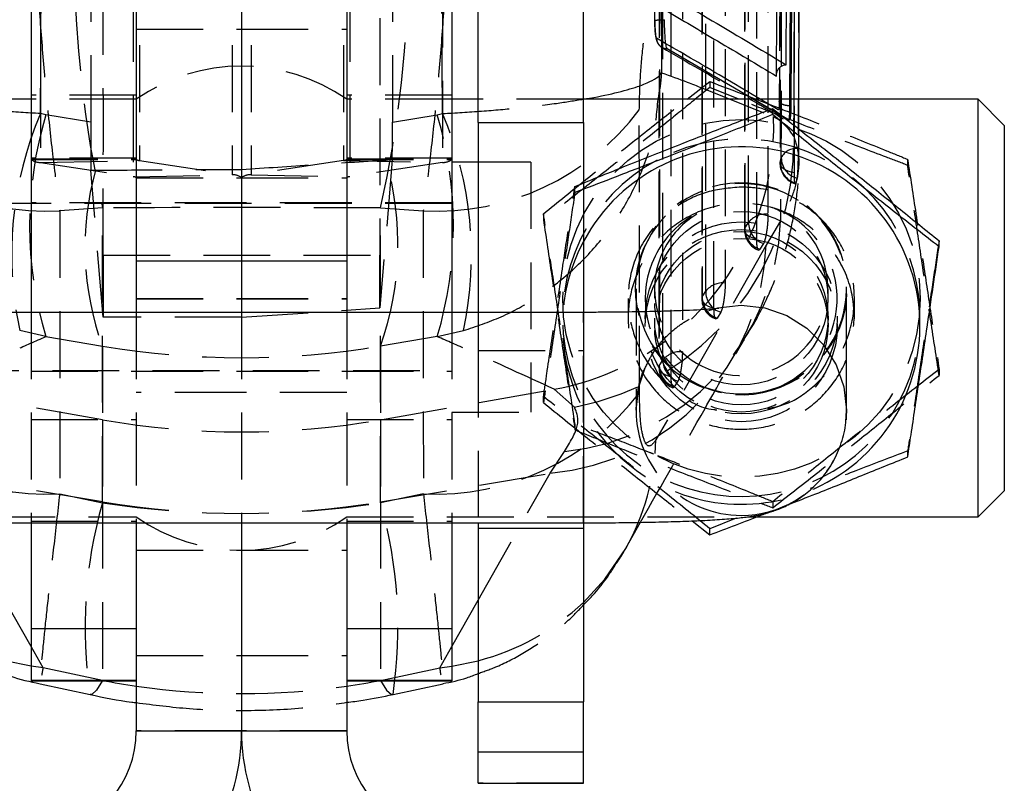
# Model space of a CAD drawing. Extents: x 32 to 386, y 97 to 276.
# Tile 26 of 34: x 259 to 278, y 232 to 246. Entities that reach past the tile are written whole.
import ezdxf

# ---------------------------------------------------------------- set-up
doc = ezdxf.new("R2010")
doc.units = 0
doc.linetypes.add('HIDDEN', pattern=[1.905, 1.27, -0.635])
doc.layers.get('0').update_dxf_attribs({"linetype": 'CONTINUOUS'})

msp = doc.modelspace()

# ---------------------------------------------------------------- linework, layer by layer
at = {"color": 7, "linetype": 'HIDDEN'}
for p, q in [((259.7763, 256.4782), (259.7763, 243.4987)), ((267.4145, 256.4782), (267.4145, 243.4987)), ((261.5351, 256.2066), (261.5351, 243.2271)), ((265.6557, 256.2066), (265.6557, 243.2271)), ((260.7284, 255.0616), (260.7284, 244.2628)), ((266.4624, 255.0616), (266.4624, 244.2628)), ((273.8491, 252.6755), (273.8318, 243.483)), ((273.1568, 251.0693), (273.1573, 242.2137)), ((272.3442, 249.1032), (272.3441, 240.906)), ((261.6557, 247.6293), (261.6557, 243.5372)), ((263.4145, 247.6293), (263.4145, 243.2656)), ((263.7763, 247.6293), (263.7763, 243.2656)), ((265.5351, 247.6293), (265.5351, 243.5372)), ((271.5317, 247.1372), (271.5307, 239.5983)), ((261.5954, 246.0289), (263.5954, 246.0289)), ((263.5954, 246.0289), (265.5954, 246.0289)), ((271.6622, 245.7557), (271.484, 245.8597)), ((271.6862, 245.6598), (271.6862, 245.6598)), ((271.6862, 245.6598), (271.6872, 245.6598)), ((272.3426, 244.9157), (273.7099, 244.3688)), ((261.5954, 244.7793), (259.5954, 244.7793)), ((261.5954, 244.698), (259.5954, 244.698)), ((267.5954, 244.7793), (265.5954, 244.7793)), ((267.5954, 244.698), (265.5954, 244.698)), ((270.0954, 244.698), (268.0954, 244.698)), ((274.0064, 244.3007), (273.2259, 244.7581)), ((273.798, 244.4953), (273.4559, 244.698)), ((273.8171, 244.698), (273.8169, 244.6627)), ((274.019, 244.5737), (274.0197, 244.698)), ((274.0379, 244.698), (274.0373, 244.5737)), ((274.0945, 243.9895), (274.0978, 244.698)), ((274.1873, 243.5012), (274.191, 244.698)), ((271.1586, 239.1226), (271.1574, 244.4992)), ((274.019, 244.5737), (274.0373, 244.5737)), ((259.8753, 244.4045), (259.7739, 244.4265)), ((260.7284, 244.2628), (259.8753, 244.4045)), ((266.4624, 244.2628), (267.3155, 244.4045)), ((267.3155, 244.4045), (267.4169, 244.4265)), ((274.0001, 244.3007), (274.0065, 244.3007)), ((274.0014, 244.3), (274.0086, 244.3)), ((261.5954, 243.5789), (259.5954, 243.5789)), ((259.5954, 243.5695), (261.5954, 243.5695)), ((259.5954, 243.5564), (261.5954, 243.5564)), ((259.7763, 243.4987), (261.6557, 243.5372)), ((261.6557, 243.5372), (263.4145, 243.2656)), ((265.5351, 243.5372), (263.7763, 243.2656)), ((265.5351, 243.5372), (267.4145, 243.4987)), ((267.5954, 243.5789), (265.5954, 243.5789)), ((265.5954, 243.5695), (267.5954, 243.5695)), ((265.5954, 243.5564), (267.5954, 243.5564)), ((266.4621, 243.5499), (266.2267, 240.7352)), ((273.8332, 243.4965), (273.8555, 243.5888)), ((276.2573, 243.5579), (276.2573, 243.4442)), ((259.7763, 243.4987), (261.5351, 243.2271)), ((260.9637, 240.5559), (260.7288, 243.3476)), ((267.4145, 243.4987), (265.6557, 243.2271)), ((269.0954, 243.5043), (268.0954, 243.5043)), ((269.0954, 243.5043), (269.0954, 238.7543)), ((261.5351, 243.2271), (263.4145, 243.2656)), ((261.5954, 243.2079), (263.5954, 243.2079)), ((263.5954, 243.2079), (265.5954, 243.2079)), ((263.7763, 243.2656), (265.6557, 243.2271)), ((274.1535, 243.2007), (274.1293, 243.1061)), ((269.9318, 243.0409), (270.0954, 243.1072)), ((269.9318, 242.9273), (269.9318, 243.0409)), ((270.0954, 242.9898), (269.9318, 242.9273)), ((261.5954, 242.7293), (259.5954, 242.7293)), ((267.5954, 242.7168), (259.5954, 242.7168)), ((260.1405, 242.5764), (260.139, 237.2005)), ((260.9516, 242.6376), (260.1405, 242.5764)), ((260.9516, 237.0286), (260.9516, 242.6376)), ((263.5954, 242.7293), (261.5954, 242.7293)), ((265.5954, 242.7293), (263.5954, 242.7293)), ((267.5954, 242.7293), (265.5954, 242.7293)), ((266.2392, 242.6376), (267.0503, 242.5764)), ((266.2392, 237.0286), (266.2392, 242.6376)), ((267.0503, 242.5764), (267.0518, 237.2005)), ((269.3346, 242.5217), (269.3346, 242.408)), ((273.842, 242.3868), (273.5674, 241.9254)), ((273.1643, 242.2489), (273.2328, 242.3591)), ((273.517, 241.9588), (273.4485, 241.8486)), ((260.9662, 241.735), (260.9637, 240.5559)), ((260.9662, 241.735), (266.2246, 241.735)), ((266.2267, 240.7352), (266.2246, 241.735)), ((261.5954, 241.6293), (263.5954, 241.6293)), ((263.5954, 241.6293), (265.5954, 241.6293)), ((271.0954, 241.099), (271.0954, 238.7879)), ((271.4454, 241.0976), (271.4454, 240.9184)), ((274.7454, 240.9184), (274.7454, 241.0976)), ((275.0954, 240.3979), (275.0954, 241.099)), ((261.5954, 240.9143), (263.5954, 240.9143)), ((261.5954, 240.9041), (263.5954, 240.9041)), ((263.5954, 240.9143), (265.5954, 240.9143)), ((263.5954, 240.9041), (265.5954, 240.9041)), ((270.9454, 240.9127), (270.9454, 240.5458)), ((272.351, 240.9412), (272.4196, 241.0514)), ((275.2454, 240.5458), (275.2454, 240.9127)), ((263.5954, 240.5559), (266.2267, 240.7352)), ((272.4758, 240.6874), (272.6509, 240.7358)), ((259.5954, 240.6492), (259.5954, 236.6492)), ((263.5954, 240.5559), (260.9637, 240.5559)), ((261.5954, 240.6492), (261.5954, 238.6293)), ((263.5954, 240.6492), (263.5954, 236.6492)), ((265.5954, 240.6492), (265.5954, 238.6293)), ((267.5954, 240.6492), (267.5954, 236.6492)), ((268.0954, 240.6492), (268.0954, 239.9241)), ((270.0954, 240.6492), (270.0954, 239.9241)), ((270.0954, 236.6492), (270.0954, 240.6492)), ((271.4454, 240.5401), (271.4454, 240.4036)), ((272.7037, 240.6511), (272.6352, 240.5408)), ((274.7454, 240.4036), (274.7454, 240.5401)), ((259.8753, 240.1878), (259.3786, 240.3023)), ((259.8753, 240.1878), (260.9516, 240.009)), ((267.3155, 240.1878), (266.2392, 240.009)), ((267.3155, 240.1878), (267.8122, 240.3023)), ((260.9516, 240.009), (260.9516, 238.6072)), ((266.2392, 240.009), (266.2392, 238.6072)), ((268.0954, 239.9241), (270.0954, 239.9241)), ((268.0954, 239.9241), (268.0954, 236.6492)), ((270.0954, 239.9241), (270.0954, 236.6492)), ((271.5376, 239.6335), (271.6062, 239.7437)), ((258.0954, 239.5418), (267.5954, 239.5418)), ((259.5954, 239.5293), (261.5954, 239.5293)), ((261.5954, 239.5293), (263.5954, 239.5293)), ((263.5954, 239.5293), (265.5954, 239.5293)), ((265.5954, 239.5293), (267.5954, 239.5293)), ((276.8562, 239.5653), (276.8562, 239.4516)), ((271.8904, 239.3433), (271.8218, 239.2331)), ((260.9516, 238.6072), (257.6521, 239.188)), ((263.5954, 239.1293), (261.5954, 239.1293)), ((265.5954, 239.1293), (263.5954, 239.1293)), ((266.2392, 238.6072), (269.5387, 239.188)), ((269.3356, 238.9343), (269.3356, 239.048)), ((269.9237, 238.8487), (269.5387, 239.188)), ((267.5954, 238.7543), (269.0954, 238.7543)), ((275.0919, 238.6693), (275.0874, 238.6089)), ((259.5954, 238.6127), (261.5954, 238.6127)), ((260.9516, 238.6072), (260.9516, 237.0488)), ((261.5954, 238.6293), (261.5954, 236.6492)), ((265.5954, 238.6293), (265.5954, 236.6492)), ((265.5954, 238.6127), (267.5954, 238.6127)), ((266.2392, 238.6072), (266.2392, 237.0488)), ((269.9335, 238.5291), (269.9335, 238.4154)), ((269.4605, 237.5913), (269.7352, 238.0027)), ((276.259, 237.9028), (276.259, 238.0164)), ((260.9516, 237.0488), (257.7303, 237.5913)), ((266.2392, 237.0488), (269.4605, 237.5913)), ((268.0954, 235.1803), (269.4605, 237.5913)), ((260.139, 237.2005), (260.9516, 237.0286)), ((267.0518, 237.2005), (266.2392, 237.0286)), ((260.9516, 237.0488), (260.9516, 233.6541)), ((266.2392, 237.0488), (266.2392, 233.6541)), ((273.6943, 237.0509), (273.6943, 236.9373)), ((253.0655, 236.7605), (261.5954, 236.7605)), ((259.5954, 236.6793), (261.5954, 236.6793)), ((265.5954, 236.7605), (273.3837, 236.7605)), ((265.5954, 236.6793), (267.5954, 236.6793)), ((272.9988, 236.7383), (272.4992, 236.5357)), ((272.4992, 236.422), (272.4992, 236.5357)), ((261.5954, 236.1293), (263.5954, 236.1293)), ((263.5954, 236.1293), (265.5954, 236.1293)), ((259.8246, 233.8924), (259.5954, 234.2972)), ((267.3662, 233.8924), (267.5954, 234.2972)), ((261.5954, 234.1293), (263.5954, 234.1293)), ((263.5954, 234.1293), (265.5954, 234.1293)), ((259.8246, 233.8924), (259.5954, 233.9234)), ((260.9516, 233.6541), (259.8246, 233.8924)), ((266.2392, 233.6541), (267.3662, 233.8924)), ((267.3662, 233.8924), (267.5954, 233.9234)), ((263.5954, 232.699), (261.5954, 232.699)), ((265.5954, 232.699), (263.5954, 232.699)), ((270.0954, 231.699), (268.0954, 231.699))]:
    msp.add_line(p, q, dxfattribs=at)
at = {"color": 7, "linetype": 'CONTINUOUS'}
for p, q in [((274.191, 244.698), (274.2177, 253.2977)), ((274.0814, 252.8158), (274.0379, 244.698)), ((259.5954, 247.6293), (259.5954, 240.6492)), ((261.5954, 247.6293), (261.5954, 240.6492)), ((263.5954, 247.6293), (263.5954, 241.6293)), ((265.5954, 247.6293), (265.5954, 240.6492)), ((267.5954, 247.6293), (267.5954, 240.6492)), ((268.0954, 244.2558), (268.0954, 247.5574)), ((270.0954, 244.2558), (270.0954, 247.5574)), ((271.6872, 245.6598), (271.6846, 245.6622)), ((273.2259, 244.7581), (271.6872, 245.6598)), ((272.0639, 244.698), (272.4965, 245.0361)), ((272.4965, 245.0361), (272.4965, 244.9224)), ((273.7644, 245.1381), (273.7646, 245.159)), ((272.4965, 244.9224), (272.219, 244.698)), ((273.0503, 244.698), (272.4965, 244.9224)), ((259.5954, 244.698), (259.0954, 244.698)), ((268.0954, 244.698), (267.5954, 244.698)), ((277.5954, 244.698), (270.0954, 244.698)), ((278.0954, 244.198), (277.5954, 244.698)), ((277.5954, 236.7605), (277.5954, 244.698)), ((273.6916, 244.408), (273.6916, 244.5217)), ((268.0954, 244.2558), (270.0954, 244.2558)), ((268.0954, 244.2558), (268.0954, 240.6492)), ((270.0954, 244.2558), (270.0954, 240.6492)), ((278.0954, 244.198), (278.0954, 237.2605)), ((268.0954, 243.5043), (267.5954, 243.5043)), ((259.5954, 242.7168), (259.0954, 242.7168)), ((276.8552, 241.8957), (276.8552, 242.0094)), ((261.5954, 241.6293), (263.5954, 241.6293)), ((263.5954, 241.6293), (265.5954, 241.6293)), ((263.5954, 241.6293), (263.5954, 240.6492)), ((270.0954, 240.6492), (257.0954, 240.6492)), ((275.0954, 238.7879), (275.0954, 240.3979)), ((275.0885, 238.669), (275.0954, 238.7879)), ((275.0954, 238.7879), (275.0919, 238.6693)), ((277.5954, 236.7605), (278.0954, 237.2605)), ((257.0954, 236.6492), (270.0954, 236.6492)), ((259.5954, 236.6492), (259.5954, 234.6395)), ((261.5954, 236.6492), (261.5954, 232.699)), ((263.5954, 236.6492), (263.5954, 232.699)), ((265.5954, 236.6492), (265.5954, 232.699)), ((267.5954, 236.6492), (267.5954, 234.6395)), ((268.0954, 236.6492), (268.0954, 236.5474)), ((270.0954, 236.6492), (270.1477, 236.6493)), ((270.0954, 236.6492), (270.0954, 236.5474)), ((270.9003, 236.1647), (271.1802, 236.6588)), ((272.1607, 236.6862), (272.4992, 236.422)), ((273.3837, 236.7605), (277.5954, 236.7605)), ((268.0954, 236.5474), (270.0954, 236.5474)), ((268.0954, 236.5474), (268.0954, 233.2493)), ((270.0954, 236.5474), (270.0954, 233.2493)), ((259.5954, 234.6395), (261.5954, 234.6395)), ((259.5954, 234.6395), (259.5954, 233.656)), ((265.5954, 234.6395), (267.5954, 234.6395)), ((267.5954, 234.6395), (267.5954, 233.656)), ((259.5954, 233.656), (261.5954, 233.656)), ((259.5954, 233.656), (259.5954, 233.6465)), ((259.5954, 233.6465), (261.5954, 233.6465)), ((259.7651, 233.5871), (260.7155, 233.3862)), ((265.5954, 233.656), (267.5954, 233.656)), ((265.5954, 233.6465), (267.5954, 233.6465)), ((266.4753, 233.3862), (267.4257, 233.5871)), ((267.5954, 233.656), (267.5954, 233.6465)), ((268.0954, 233.2493), (270.0954, 233.2493)), ((268.0954, 232.2922), (268.0954, 233.2493)), ((270.0954, 232.2922), (270.0954, 233.2493)), ((261.5954, 232.699), (263.5954, 232.699)), ((263.5954, 232.699), (265.5954, 232.699)), ((270.0954, 232.2922), (268.0954, 232.2922)), ((268.0954, 231.699), (268.0954, 232.2922)), ((270.0954, 231.699), (270.0954, 232.2922)), ((268.0954, 231.699), (270.0954, 231.699))]:
    msp.add_line(p, q, dxfattribs=at)
at = {"color": 8, "linetype": 'CONTINUOUS'}
for p, q in [((274.0197, 244.698), (274.0641, 252.8158)), ((273.8205, 245.2962), (273.8171, 244.698)), ((270.0954, 240.6492), (270.0954, 236.6492)), ((259.5954, 234.2972), (259.0954, 235.1803)), ((267.5954, 234.2972), (268.0954, 235.1803)), ((259.5954, 233.9234), (259.0954, 234.0295)), ((267.5954, 233.9234), (268.0954, 234.0295))]:
    msp.add_line(p, q, dxfattribs=at)
at = {"color": 7, "linetype": 'HIDDEN', "flags": 128}
for points in [[(274.2005, 252.9512), (274.1988, 252.2396), (274.1916, 249.3733), (274.1769, 243.7647)], [(273.851, 252.6906), (273.8497, 251.9739), (273.8443, 249.1072), (273.8332, 243.4965)], [(273.8555, 243.5888), (273.8572, 244.3055), (273.8638, 247.1722), (273.8761, 252.7765)], [(274.1046, 243.302), (274.1057, 244.0075), (274.1104, 246.8739), (274.119, 252.4952)], [(273.6021, 251.4257), (273.6021, 250.7092), (273.6023, 247.8432), (273.6027, 242.5145)], [(273.2328, 242.3591), (273.2328, 243.0756), (273.2326, 245.9416), (273.2322, 251.2703)], [(273.1637, 251.1045), (273.1637, 250.388), (273.1639, 247.5221), (273.1643, 242.2489)], [(273.3895, 242.0411), (273.3895, 242.7576), (273.3893, 245.6235), (273.389, 250.8967)], [(272.7895, 249.4595), (272.7895, 248.743), (272.7895, 245.877), (272.7895, 241.2067)], [(272.3511, 249.1384), (272.3511, 248.4219), (272.351, 245.5559), (272.351, 240.9412)], [(272.4196, 241.0514), (272.4196, 241.7679), (272.4196, 244.6339), (272.4196, 249.3041)], [(272.5762, 240.7333), (272.5762, 241.4498), (272.5763, 244.3158), (272.5764, 248.9306)], [(271.977, 247.4934), (271.9769, 246.7769), (271.9766, 243.9109), (271.9762, 239.899)], [(271.6062, 239.7437), (271.6063, 240.4602), (271.6066, 243.3262), (271.6071, 247.338)], [(271.5386, 247.1723), (271.5385, 246.4558), (271.5382, 243.5898), (271.5376, 239.6335)], [(271.7628, 239.4256), (271.763, 240.1421), (271.7634, 243.0081), (271.7639, 246.9645)], [(274.1046, 243.302), (274.044, 243.3148), (273.9885, 243.3319), (273.9398, 243.3531), (273.8989, 243.3778), (273.8672, 243.4052), (273.8453, 243.4346), (273.8339, 243.4654), (273.8332, 243.4965)], [(271.4686, 242.2843), (271.432, 242.2326), (271.2209, 241.8344)], [(273.1643, 242.2489), (273.1574, 242.2177), (273.1615, 242.1864), (273.1763, 242.1559), (273.2016, 242.1269), (273.2366, 242.1003), (273.2804, 242.0767), (273.3319, 242.0568), (273.3895, 242.0411)], [(273.5674, 241.9254), (271.719, 238.6598), (271.4729, 238.2252)], [(272.351, 240.9412), (272.3441, 240.91), (272.3482, 240.8787), (272.3631, 240.8482), (272.3883, 240.8192), (272.4234, 240.7925), (272.4672, 240.7689), (272.5186, 240.749), (272.5762, 240.7333)], [(271.0954, 238.7879), (271.1455, 239.2324), (271.2653, 239.5937)], [(271.5376, 239.6335), (271.5308, 239.6023), (271.5348, 239.571), (271.5497, 239.5405), (271.575, 239.5115), (271.61, 239.4848), (271.6538, 239.4612), (271.7052, 239.4413), (271.7628, 239.4256)]]:
    msp.add_lwpolyline(points, dxfattribs=at)
at = {"color": 8, "linetype": 'CONTINUOUS', "flags": 128}
for points in [[(272.6509, 240.7358), (272.6504, 240.7356), (273.0954, 240.7857), (273.5404, 240.7356), (273.9632, 240.5879), (274.3424, 240.3499), (274.6591, 240.0335), (274.8973, 239.6547), (275.0453, 239.2324), (275.0954, 238.7879)], [(270.0954, 235.1369), (270.5014, 235.5769), (270.9001, 236.1639)], [(260.9516, 233.6541), (260.8392, 233.4695), (260.7472, 233.3888), (260.7155, 233.3862)], [(266.2392, 233.6541), (266.3516, 233.4695), (266.4436, 233.3888), (266.4753, 233.3862)]]:
    msp.add_lwpolyline(points, dxfattribs=at)
at = {"color": 7, "linetype": 'HIDDEN'}
for centre, radius in [((273.098, 240.914), 3.3976), ((273.0941, 240.9179), 1.6487), ((273.0955, 240.5444), 1.8252), ((273.0955, 240.3964), 1.8252), ((273.0954, 240.4048), 1.6495), ((273.096, 240.5389), 1.6494)]:
    msp.add_circle(centre, radius, dxfattribs=at)
for centre, radius, start, end in [((282.1487, 247.4107), 21.7278, 167.30985, 192.69015), ((245.0421, 247.4107), 21.7278, 347.30985, 12.69015), ((263.5954, 241.8453), 3.4839, 54.966, 125.034), ((259.898, 247.406), 4.8357, 216.95038, 272.87483), ((267.2929, 247.406), 4.8357, 267.12517, 323.04962), ((266.0889, 241.7401), 6.8626, 156.9549, 192.09417), ((266.9506, 242.2962), 7.3828, 163.40669, 196.59331), ((260.2402, 242.2962), 7.3828, 343.40669, 16.59331), ((261.1019, 241.7401), 6.8626, 347.90583, 23.0451), ((268.6168, 244.1967), 5.096, 313.8328, 1.93493), ((268.9864, 243.8715), 5.1095, 280.57062, 1.32327), ((273.0967, 240.5462), 3.397, 261.48681, 112.34027), ((274.1471, 243.4375), 0.3286, 84.79741, 152.58028), ((259.765, 243.7758), 0.2774, 232.3027, 272.34012), ((261.6519, 243.6295), 0.0925, 232.30385, 272.33926), ((265.5389, 243.6295), 0.0925, 267.66074, 307.69615), ((260.7376, 241.9425), 5.8315, 340.63647, 15.92914), ((267.4258, 243.7758), 0.2774, 267.65988, 307.6973), ((273.0915, 240.5455), 3.3956, 118.01034, 261.57287), ((274.2565, 243.5883), 0.401, 179.93651, 255.12041), ((266.0735, 241.884), 5.4544, 164.42357, 200.10684), ((274.2382, 243.4822), 0.406, 179.88294, 253.22448), ((274.2362, 243.4947), 0.403, 179.74336, 254.62045), ((261.5389, 243.1348), 0.0924, 52.30122, 92.34182), ((263.4258, 242.9885), 0.2773, 52.30182, 92.34099), ((263.765, 242.9885), 0.2773, 87.65901, 127.69818), ((265.6519, 243.1348), 0.0924, 87.65818, 127.69878), ((273.0939, 241.0962), 2.0132, 158.49061, 127.24609), ((273.0954, 241.0953), 2.0017, 57.10163, 125.41935), ((273.0945, 240.9121), 1.8248, 158.51406, 70.11628), ((273.0947, 241.0969), 1.6493, 158.51201, 69.23325), ((269.2608, 242.5628), 4.5846, 275.93936, 357.80008), ((273.0933, 241.0988), 1.9976, 136.09563, 270.06112), ((273.0938, 240.9117), 1.8243, 121.10157, 158.49419), ((273.094, 241.0966), 1.6488, 120.82543, 158.49391), ((273.0973, 241.0989), 1.9978, 269.94645, 40.05081), ((273.56, 242.0981), 0.4186, 84.14535, 141.41913), ((273.5633, 242.2137), 0.406, 180.00379, 249.74038), ((273.5797, 242.2428), 0.4155, 179.15469, 251.59064), ((273.6482, 242.353), 0.4155, 179.15494, 251.59094), ((269.0584, 242.0852), 4.5118, 275.11392, 357.97091), ((273.092, 240.3981), 3.3961, 151.92814, 261.56545), ((272.7468, 240.7904), 0.4186, 84.14133, 141.41556), ((272.75, 240.906), 0.406, 179.99932, 249.73561), ((272.7664, 240.935), 0.4155, 179.15057, 251.58651), ((272.835, 241.0453), 0.4155, 179.15081, 251.58706), ((268.6338, 244.1748), 5.0682, 280.28506, 306.53559), ((271.9334, 239.4826), 0.4186, 84.13467, 141.40999), ((271.9367, 239.5982), 0.406, 179.99247, 249.93624), ((271.9531, 239.6273), 0.4155, 179.14429, 251.57984), ((272.0216, 239.7375), 0.4155, 179.14473, 251.58097), ((259.8969, 242.0316), 4.8372, 216.96967, 272.86838), ((267.2939, 242.0316), 4.8372, 267.13162, 323.03033), ((273.0942, 238.7888), 1.9988, 180.02615, 270.03513), ((263.5954, 253.6249), 15.2487, 260.0157, 279.9843), ((267.0399, 238.3468), 4.4347, 330.51184, 358.42766), ((273.0958, 238.7903), 2.0003, 269.98784, 331.37526), ((273.0954, 240.4047), 3.4032, 261.5246, 294.05765), ((269.2517, 234.6617), 8.631, 164.08336, 188.49865), ((263.5954, 252.7551), 15.9273, 260.44519, 279.55481), ((257.9391, 234.6617), 8.631, 351.50135, 15.91664), ((263.5954, 239.6132), 3.4839, 234.966, 305.034), ((266.9159, 238.5193), 4.6422, 284.71932, 313.22904)]:
    msp.add_arc(centre, radius, start, end, dxfattribs=at)
at = {"color": 7, "linetype": 'CONTINUOUS'}
for centre, radius, start, end in [((273.0944, 240.3986), 3.398, 294.11544, 151.95505), ((259.5954, 232.699), 2, 278.43063, 0), ((259.5954, 232.699), 4, 330, 0), ((267.5954, 232.699), 4, 180, 210), ((267.5954, 232.699), 2, 180, 261.56937)]:
    msp.add_arc(centre, radius, start, end, dxfattribs=at)
at = {"color": 7, "linetype": 'HIDDEN'}
for centre, major_axis, ratio, start_param, end_param in [((260.9421, 244.6178), (-0.0015, 6.09), 0.0043565, 4.2192772, 5.8140977), ((266.2487, 244.6178), (0.0015, 6.09), 0.0043565, 0.4690876, 2.0639081), ((260.7464, 244.1522), (-0.0005, 4.1157), 0.0043657, 1.5439287, 1.7675492), ((266.4444, 244.1522), (0.0005, 4.1157), 0.0043657, 4.5655183, 4.7392566), ((258.7266, 242.87), (39.0242, 2.3734), 0.0054561, 1.3709192, 1.3739772), ((266.5248, 243.1922), (23.48, 0.2092), 0.0091009, 1.8161594, 1.8201445), ((263.5954, 242.5231), (15.225, 0), 0.0076372, 1.3962634, 1.7453293), ((263.5954, 254.361), (15.225, 0), 0.9572058, 4.5378561, 4.8869219), ((263.5954, 249.9272), (15.225, 0), 0.860268, 4.5378561, 4.8869219), ((263.5954, 249.9272), (0, 16.5242), 0.9213768, 3.009849, 3.2733363)]:
    msp.add_ellipse(centre, major_axis=major_axis, ratio=ratio, start_param=start_param, end_param=end_param, dxfattribs=at)
at = {"color": 8, "linetype": 'CONTINUOUS'}
for start_param, end_param in [(2.9670597, 3.009849), (3.2733363, 3.3161256)]:
    msp.add_ellipse((263.5954, 249.9272), major_axis=(0, 16.5242), ratio=0.9213768, start_param=start_param, end_param=end_param, dxfattribs=at)
at = {"color": 7, "linetype": 'HIDDEN'}
for points, knots in [([(259.7739, 244.4265), (259.7868, 246.1757), (259.8125, 249.6681), (259.8326, 253.1605), (259.8426, 254.9038)], [0, 0, 0, 0, 0.5008309, 1, 1, 1, 1]), ([(267.4169, 244.4265), (267.404, 246.1757), (267.3783, 249.6681), (267.3582, 253.1605), (267.3482, 254.9038)], [0, 0, 0, 0, 0.5008309, 1, 1, 1, 1]), ([(271.4522, 246.1966), (271.4511, 246.3317), (271.4456, 247.0072), (271.4261, 249.4819), (271.4104, 251.8216), (271.3983, 253.6209)], [0, 0, 0, 0, 0.05458655, 0.27293276, 1, 1, 1, 1]), ([(273.7646, 245.159), (273.7653, 245.2714), (273.7689, 245.8617), (273.7842, 248.3898), (273.798, 250.8054), (273.8091, 252.7433)], [0, 0, 0, 0, 0.0444964, 0.2334632, 1, 1, 1, 1]), ([(273.8603, 252.6013), (273.8602, 252.5827), (273.8576, 252.0863), (273.8449, 249.6791), (273.8317, 247.2626), (273.8207, 245.324), (273.8205, 245.2962)], [0, 0, 0, 0, 0.0076533, 0.2038452, 0.9886126, 1, 1, 1, 1]), ([(273.8745, 252.3259), (273.8688, 250.5525), (273.8583, 247.24), (273.8472, 243.9264), (273.842, 242.3868)], [0, 0, 0, 0, 0.5353792, 1, 1, 1, 1]), ([(259.7454, 252.0928), (259.7225, 251.9036), (259.6769, 251.5251), (259.6376, 250.7798), (259.6215, 249.9274), (259.6295, 248.983), (259.6615, 247.9646), (259.7162, 246.8907), (259.7937, 245.7815), (259.892, 244.6694), (260.0074, 243.5835), (260.0961, 242.9121), (260.1405, 242.5764)], [0, 0, 0, 0, 0.1014337, 0.2028651, 0.302212, 0.4015563, 0.5000796, 0.5986014, 0.6992985, 0.7999954, 0.8999969, 1, 1, 1, 1]), ([(267.4455, 252.0928), (267.4683, 251.9036), (267.5139, 251.5251), (267.5532, 250.7798), (267.5693, 249.9274), (267.5613, 248.983), (267.5293, 247.9646), (267.4746, 246.8907), (267.3971, 245.7815), (267.2988, 244.6694), (267.1834, 243.5835), (267.0947, 242.9121), (267.0503, 242.5764)], [0, 0, 0, 0, 0.1014337, 0.2028651, 0.302212, 0.4015563, 0.5000796, 0.5986014, 0.6992985, 0.7999954, 0.8999969, 1, 1, 1, 1]), ([(271.1574, 244.4992), (271.1611, 244.6965), (271.1685, 245.0915), (271.2282, 245.7424), (271.3168, 246.3445), (271.429, 246.8668), (271.5108, 247.0856), (271.5525, 247.1973)], [0, 0, 0, 0, 0.1973259, 0.3948323, 0.5898813, 0.7904972, 1, 1, 1, 1]), ([(271.4522, 246.1966), (271.4518, 246.1974), (271.4509, 246.199), (271.4607, 246.2015), (271.4782, 246.2039), (271.5034, 246.2061), (271.5351, 246.208), (271.5719, 246.2096), (271.6061, 246.2107), (271.6276, 246.2111), (271.6353, 246.2112)], [0, 0, 0, 0, 0.1325153, 0.2650293, 0.397537, 0.530055, 0.662573, 0.7950843, 0.9275944, 1, 1, 1, 1]), ([(271.4521, 246.1842), (271.4524, 246.1576), (271.4531, 246.0837), (271.4598, 245.9689), (271.4711, 245.8737), (271.4848, 245.8031), (271.5226, 245.7349), (271.5508, 245.7126), (271.5569, 245.7077)], [0, 0, 0, 0, 0.13100627, 0.36470711, 0.60325127, 0.79510958, 0.95556722, 1, 1, 1, 1]), ([(271.484, 245.8597), (271.4819, 245.8625), (271.4764, 245.8696), (271.4679, 245.9128), (271.4599, 245.9894), (271.4541, 246.0882), (271.4528, 246.1605), (271.4522, 246.1966)], [0, 0, 0, 0, 0.141849, 0.3564603, 0.5704832, 0.7858722, 1, 1, 1, 1]), ([(271.484, 245.8597), (271.486, 245.839), (271.4896, 245.8019), (271.5159, 245.7474), (271.5574, 245.7009), (271.618, 245.6662), (271.6634, 245.662), (271.6862, 245.6598)], [0, 0, 0, 0, 0.1963141, 0.3521519, 0.5681008, 0.7840504, 1, 1, 1, 1]), ([(271.5833, 245.6866), (272.0611, 245.4097), (272.8417, 244.9574), (273.5981, 244.5045), (273.8914, 244.3288)], [0, 0, 0, 0, 0.61219372, 1, 1, 1, 1]), ([(271.6846, 245.6622), (271.6851, 245.6613), (271.6856, 245.6604), (271.6862, 245.6598), (271.6862, 245.6598)], [0, 0, 0, 0, 0.99790756, 1, 1, 1, 1]), ([(271.6862, 245.6598), (271.9255, 245.5212), (272.7077, 245.0682), (273.4706, 244.6151), (274.0001, 244.3007)], [0, 0, 0, 0, 0.3059264, 1, 1, 1, 1]), ([(259.7739, 244.4265), (259.5238, 244.4413), (259.0236, 244.4708), (258.2936, 244.5368), (257.6333, 244.6131), (257.2621, 244.6746), (257.0954, 244.7022)], [0, 0, 0, 0, 0.24880601, 0.49762512, 0.77444181, 1, 1, 1, 1]), ([(267.4169, 244.4265), (267.667, 244.4413), (268.1672, 244.4708), (268.8972, 244.5368), (269.5575, 244.6131), (269.9287, 244.6746), (270.0954, 244.7022)], [0, 0, 0, 0, 0.24880601, 0.49762512, 0.77444181, 1, 1, 1, 1]), ([(267.8122, 240.3023), (268.0558, 240.3831), (268.543, 240.5448), (269.2441, 240.9334), (269.9005, 241.4368), (270.4904, 242.0659), (270.9708, 242.7884), (271.2537, 243.4325), (271.4586, 244.0682), (271.4915, 244.4441), (271.5136, 244.698)], [0, 0, 0, 0, 0.1245887, 0.2491839, 0.3877913, 0.5264116, 0.669356, 0.812312, 0.8732008, 1, 1, 1, 1]), ([(272.219, 244.698), (272.0363, 244.55), (271.573, 244.1747), (270.845, 243.5935), (270.0595, 242.9733), (269.5777, 242.5976), (269.3346, 242.408)], [0, 0, 0, 0, 0.19303257, 0.48966691, 0.74249492, 1, 1, 1, 1]), ([(269.3346, 242.5217), (269.6091, 242.7441), (270.164, 243.1938), (270.9853, 243.8498), (271.625, 244.3554), (271.9641, 244.6201), (272.0639, 244.698)], [0, 0, 0, 0, 0.3071177, 0.6208944, 0.8883332, 1, 1, 1, 1]), ([(276.2573, 243.4442), (276.1238, 243.4949), (275.6816, 243.6626), (274.9031, 243.9618), (274.0105, 244.3126), (273.3891, 244.5606), (273.1027, 244.6768), (273.0503, 244.698)], [0, 0, 0, 0, 0.1279676, 0.4239315, 0.7270285, 0.9500784, 1, 1, 1, 1]), ([(273.3893, 244.695), (273.5674, 244.6264), (274.0615, 244.4362), (274.8955, 244.1076), (275.6736, 243.7953), (276.1238, 243.6122), (276.2573, 243.5579)], [0, 0, 0, 0, 0.1864054, 0.5171329, 0.8567967, 1, 1, 1, 1]), ([(273.8169, 244.6627), (273.8167, 244.6467), (273.8161, 244.6), (273.8126, 244.5417), (273.8063, 244.4992), (273.8008, 244.4966), (273.798, 244.4953)], [0, 0, 0, 0, 0.1562003, 0.457131, 0.7297308, 1, 1, 1, 1]), ([(274.019, 244.5737), (273.994, 244.5751), (273.944, 244.5779), (273.8796, 244.5982), (273.832, 244.6273), (273.8219, 244.6509), (273.8169, 244.6627)], [0, 0, 0, 0, 0.2499997, 0.5000025, 0.7499981, 1, 1, 1, 1]), ([(274.0002, 244.3006), (274.0002, 244.3006), (274.0025, 244.2983), (274.0086, 244.3094), (274.0147, 244.3755), (274.018, 244.4721), (274.019, 244.5471), (274.019, 244.5737), (274.019, 244.5737)], [0, 0, 0, 0, 0.0001087, 0.2685962, 0.5417633, 0.8434175, 0.999895, 1, 1, 1, 1]), ([(274.0373, 244.5737), (274.0365, 244.529), (274.035, 244.4397), (274.0268, 244.3451), (274.0167, 244.3011), (274.0091, 244.3007), (274.0065, 244.3006)], [0, 0, 0, 0, 0.2723176, 0.5446234, 0.8445873, 1, 1, 1, 1]), ([(273.7099, 244.3688), (273.7731, 244.3331), (273.8996, 244.2617), (274.0295, 244.0803), (274.0945, 243.9895)], [0, 0, 0, 0, 0.4993447, 1, 1, 1, 1]), ([(274.0001, 244.3006), (274.0001, 244.3006), (274.0002, 244.3006), (274.0002, 244.3006), (274.0002, 244.3006)], [0, 0, 0, 0, 0.96114794, 1, 1, 1, 1]), ([(274.0945, 243.9895), (274.1299, 243.8806), (274.2005, 243.6628), (274.1835, 243.2797), (274.0795, 242.8587), (273.9212, 242.5441), (273.842, 242.3868)], [0, 0, 0, 0, 0.2471884, 0.4943687, 0.7471869, 1, 1, 1, 1]), ([(274.1769, 243.7647), (274.1767, 243.7299), (274.1763, 243.6542), (274.1739, 243.5251), (274.1699, 243.3969), (274.1642, 243.2898), (274.1584, 243.2268), (274.1547, 243.2071), (274.1535, 243.2007)], [0, 0, 0, 0, 0.1604684, 0.3483269, 0.5360184, 0.723285, 0.9100981, 1, 1, 1, 1]), ([(263.5954, 243.3638), (264.0545, 243.3955), (264.9774, 243.4593), (265.8876, 243.515), (266.3451, 243.5429)], [0, 0, 0, 0, 0.4973984, 1, 1, 1, 1]), ([(276.2573, 243.5579), (276.3093, 243.2155), (276.4144, 242.5234), (276.5701, 241.4886), (276.7189, 240.4918), (276.8102, 239.876), (276.8562, 239.5653)], [0, 0, 0, 0, 0.2645925, 0.534922, 0.7653297, 1, 1, 1, 1]), ([(260.8195, 243.3487), (261.2756, 243.3531), (262.1932, 243.3619), (263.1262, 243.3632), (263.5954, 243.3638)], [0, 0, 0, 0, 0.4971447, 1, 1, 1, 1]), ([(273.1441, 240.1301), (273.2095, 240.2319), (273.3827, 240.5016), (273.6229, 240.981), (273.8567, 241.5565), (274.0341, 242.1515), (274.1441, 242.7675), (274.1948, 243.2224), (274.1842, 243.469), (274.1828, 243.5005)], [0, 0, 0, 0, 0.1157093, 0.3066247, 0.4834314, 0.6518263, 0.8154463, 0.9764038, 1, 1, 1, 1]), ([(276.8562, 239.4516), (276.8042, 239.794), (276.6991, 240.4861), (276.5435, 241.5209), (276.3946, 242.5177), (276.3034, 243.1335), (276.2573, 243.4442)], [0, 0, 0, 0, 0.2645925, 0.534922, 0.7653299, 1, 1, 1, 1]), ([(274.1293, 243.1061), (274.1262, 243.0992), (274.1198, 243.0851), (274.1115, 243.1185), (274.1058, 243.1905), (274.1045, 243.2621), (274.1046, 243.3014), (274.1046, 243.302)], [0, 0, 0, 0, 0.242004, 0.492828, 0.7442068, 0.996194, 1, 1, 1, 1]), ([(269.3356, 239.048), (269.3568, 239.1915), (269.4269, 239.6671), (269.5502, 240.5001), (269.6919, 241.4493), (269.82, 242.3013), (269.8944, 242.7935), (269.9318, 243.0409)], [0, 0, 0, 0, 0.1088507, 0.3606014, 0.6184193, 0.8081483, 1, 1, 1, 1]), ([(273.0954, 243.0312), (272.8743, 243.0116), (272.4329, 242.9727), (271.8338, 242.6721), (271.3299, 242.2006), (270.9969, 241.5503), (270.91, 240.8281), (271.0469, 240.1605), (271.3649, 239.5667), (271.8723, 239.0952), (272.3329, 238.818), (272.6129, 238.7986), (272.633, 238.7972)], [0, 0, 0, 0, 0.1032256, 0.2060373, 0.3189369, 0.4409984, 0.5530495, 0.6537736, 0.7557262, 0.8685186, 0.9905677, 1, 1, 1, 1]), ([(273.598, 238.82), (273.694, 238.8393), (274.0005, 238.9011), (274.4676, 239.2064), (274.9445, 239.7251), (275.2316, 240.4182), (275.2693, 241.1381), (275.0947, 241.782), (274.7396, 242.3393), (274.1995, 242.7809), (273.6063, 243.0049), (273.2207, 243.0247), (273.0954, 243.0312)], [0, 0, 0, 0, 0.0462966, 0.147835, 0.2648775, 0.3871262, 0.4970349, 0.5976564, 0.7019775, 0.8181145, 0.94093, 1, 1, 1, 1]), ([(269.9318, 242.9273), (269.8948, 242.6762), (269.8204, 242.1716), (269.6936, 241.3171), (269.5516, 240.3661), (269.4281, 239.546), (269.3568, 239.0742), (269.3356, 238.9343)], [0, 0, 0, 0, 0.1898971, 0.3815783, 0.6329677, 0.8911496, 1, 1, 1, 1]), ([(275.2454, 240.5458), (275.2248, 240.3227), (275.1837, 239.8769), (274.8668, 239.2815), (274.3812, 238.7931), (273.7262, 238.4743), (273.0033, 238.3938), (272.3482, 238.5263), (271.7751, 238.8263), (271.2883, 239.3149), (270.9769, 239.9786), (270.9147, 240.6995), (271.0702, 241.3604), (271.4068, 241.9416), (271.9289, 242.4199), (272.6084, 242.7111), (273.3261, 242.7457), (273.9623, 242.5686), (274.5222, 242.2161), (274.9801, 241.6694), (275.2172, 241.0629), (275.2383, 240.6754), (275.2454, 240.5458)], [0, 0, 0, 0, 0.0486951, 0.0972632, 0.1491387, 0.2058733, 0.2589372, 0.3042811, 0.3506793, 0.4041479, 0.460922, 0.5124589, 0.5591744, 0.6070357, 0.6601793, 0.717085, 0.7683626, 0.8131004, 0.8607004, 0.9154707, 0.9717305, 1, 1, 1, 1]), ([(269.9335, 238.5291), (269.8815, 238.8798), (269.7764, 239.5888), (269.6207, 240.6298), (269.4719, 241.6176), (269.3806, 242.2185), (269.3346, 242.5217)], [0, 0, 0, 0, 0.2645926, 0.5349219, 0.7653298, 1, 1, 1, 1]), ([(269.3346, 242.408), (269.3866, 242.0573), (269.4917, 241.3484), (269.6474, 240.3073), (269.7962, 239.3196), (269.8874, 238.7187), (269.9335, 238.4154)], [0, 0, 0, 0, 0.2645926, 0.5349221, 0.7653299, 1, 1, 1, 1]), ([(273.6027, 242.5145), (273.602, 242.4749), (273.6005, 242.3944), (273.5884, 242.2609), (273.5702, 242.1354), (273.5474, 242.0321), (273.5289, 241.9793), (273.519, 241.9622), (273.517, 241.9588)], [0, 0, 0, 0, 0.1858236, 0.3777919, 0.5697597, 0.7617304, 0.9536969, 1, 1, 1, 1]), ([(273.4114, 241.8477), (273.4062, 241.8644), (273.3956, 241.8978), (273.3901, 241.9751), (273.3896, 242.027), (273.3895, 242.0411)], [0, 0, 0, 0, 0.4219019, 0.8437991, 1, 1, 1, 1]), ([(276.8552, 242.0094), (276.8182, 241.7645), (276.7438, 241.2723), (276.617, 240.429), (276.475, 239.4774), (276.3515, 238.6441), (276.2802, 238.16), (276.259, 238.0164)], [0, 0, 0, 0, 0.189897, 0.3815783, 0.6329677, 0.8911497, 1, 1, 1, 1]), ([(273.4485, 241.8486), (273.4425, 241.8397), (273.434, 241.8271), (273.4271, 241.8347), (273.4251, 241.8369)], [0, 0, 0, 0, 0.6992296, 1, 1, 1, 1]), ([(272.7895, 241.2067), (272.7887, 241.1672), (272.7872, 241.0867), (272.7751, 240.9531), (272.7569, 240.8276), (272.7341, 240.7243), (272.7156, 240.6716), (272.7057, 240.6544), (272.7037, 240.6511)], [0, 0, 0, 0, 0.1858177, 0.3777886, 0.5697588, 0.7617266, 0.9536959, 1, 1, 1, 1]), ([(271.2671, 239.5917), (271.3159, 239.6914), (271.4139, 239.8913), (271.6191, 240.1459), (271.8452, 240.3545), (272.0743, 240.5087), (272.2848, 240.6132), (272.458, 240.6762), (272.5815, 240.709), (272.6491, 240.7227), (272.6734, 240.7259), (272.666, 240.725), (272.6656, 240.7249)], [0, 0, 0, 0, 0.1463159, 0.2936209, 0.4300917, 0.5545973, 0.6639803, 0.7549423, 0.8330445, 0.9082603, 0.9945446, 1, 1, 1, 1]), ([(272.5981, 240.5399), (272.5929, 240.5566), (272.5823, 240.5899), (272.5768, 240.6672), (272.5763, 240.7192), (272.5762, 240.7333)], [0, 0, 0, 0, 0.42170413, 0.84340643, 1, 1, 1, 1]), ([(272.6352, 240.5408), (272.6292, 240.532), (272.6207, 240.5194), (272.6139, 240.5269), (272.6118, 240.5292)], [0, 0, 0, 0, 0.6981661, 1, 1, 1, 1]), ([(257.6521, 239.188), (258.1947, 239.4378), (258.9236, 239.7732), (259.6816, 240.1034), (259.8753, 240.1878)], [0, 0, 0, 0, 0.7444505, 1, 1, 1, 1]), ([(269.5387, 239.188), (268.9961, 239.4378), (268.2672, 239.7732), (267.5092, 240.1034), (267.3155, 240.1878)], [0, 0, 0, 0, 0.7444505, 1, 1, 1, 1]), ([(272.9946, 239.8619), (273.0495, 239.9575), (273.1059, 240.056), (273.15, 240.1246), (273.1513, 240.1266)], [0, 0, 0, 0, 0.9710822, 1, 1, 1, 1]), ([(271.1802, 236.6588), (271.5892, 237.3809), (272.1947, 238.4499), (272.7993, 239.5181), (272.9956, 239.8649)], [0, 0, 0, 0, 0.67541154, 1, 1, 1, 1]), ([(271.9762, 239.899), (271.9754, 239.8595), (271.9739, 239.7791), (271.9618, 239.6456), (271.9436, 239.5201), (271.9208, 239.4167), (271.9022, 239.3639), (271.8923, 239.3467), (271.8904, 239.3433)], [0, 0, 0, 0, 0.1855064, 0.3774792, 0.5694514, 0.7614242, 0.9533969, 1, 1, 1, 1]), ([(271.0954, 238.7879), (271.105, 238.9248), (271.1236, 239.1906), (271.1969, 239.4623), (271.2628, 239.5837), (271.2671, 239.5917)], [0, 0, 0, 0, 0.4982931, 0.9671407, 1, 1, 1, 1]), ([(271.8218, 239.2331), (271.8208, 239.2316), (271.8119, 239.2179), (271.7957, 239.2098), (271.7775, 239.2431), (271.7652, 239.3157), (271.7636, 239.3891), (271.7628, 239.4256)], [0, 0, 0, 0, 0.029084, 0.2726874, 0.5162978, 0.7599053, 1, 1, 1, 1]), ([(276.8562, 239.5653), (276.5818, 239.3513), (276.027, 238.9185), (275.205, 238.268), (274.4192, 237.6385), (273.9374, 237.248), (273.6943, 237.0509)], [0, 0, 0, 0, 0.2645925, 0.5349219, 0.7653297, 1, 1, 1, 1]), ([(273.6943, 236.9373), (273.9687, 237.1513), (274.5235, 237.584), (275.3455, 238.2346), (276.1313, 238.8641), (276.6131, 239.2546), (276.8562, 239.4516)], [0, 0, 0, 0, 0.2645926, 0.534922, 0.7653299, 1, 1, 1, 1]), ([(271.0472, 237.7022), (270.9665, 237.7667), (270.6399, 238.0276), (270.0605, 238.4831), (269.5787, 238.8585), (269.3356, 239.048)], [0, 0, 0, 0, 0.1398765, 0.5659967, 1, 1, 1, 1]), ([(271.4729, 238.2252), (271.4305, 238.1697), (271.3456, 238.0586), (271.2434, 238.1949), (271.1724, 238.5442), (271.1633, 238.9266), (271.1586, 239.1226)], [0, 0, 0, 0, 0.2534138, 0.50737037, 0.7476442, 1, 1, 1, 1]), ([(269.3356, 238.9343), (269.6102, 238.712), (270.1654, 238.2627), (270.9873, 237.6071), (271.6592, 237.077), (272.0295, 236.7884), (272.1607, 236.6862)], [0, 0, 0, 0, 0.296722, 0.5998777, 0.858264, 1, 1, 1, 1]), ([(269.7352, 238.0027), (269.8405, 238.1782), (270.0544, 238.5345), (269.9677, 238.7429), (269.9237, 238.8487)], [0, 0, 0, 0, 0.4922516, 1, 1, 1, 1]), ([(271.4246, 237.9566), (271.4036, 237.9648), (271.1414, 238.0681), (270.6391, 238.2607), (270.1695, 238.4393), (269.9335, 238.5291)], [0, 0, 0, 0, 0.0413392, 0.518003, 1, 1, 1, 1]), ([(269.9335, 238.4154), (270.1671, 238.3206), (270.6364, 238.1299), (271.436, 237.81), (272.332, 237.4581), (273.1106, 237.1587), (273.5608, 236.9879), (273.6943, 236.9373)], [0, 0, 0, 0, 0.1898971, 0.3815783, 0.6329677, 0.8911496, 1, 1, 1, 1]), ([(273.6943, 237.0509), (273.5608, 237.1052), (273.1186, 237.285), (272.3891, 237.5786), (271.7895, 237.8135), (271.5107, 237.9227)], [0, 0, 0, 0, 0.1878697, 0.6223756, 1, 1, 1, 1]), ([(276.259, 238.0164), (275.9328, 237.8923), (275.3249, 237.661), (274.6961, 237.4143), (274.4048, 237.3001)], [0, 0, 0, 0, 0.5366237, 1, 1, 1, 1]), ([(272.4992, 236.5357), (272.225, 236.758), (271.7789, 237.1194), (271.3176, 237.4868), (271.1399, 237.6283)], [0, 0, 0, 0, 0.61482561, 1, 1, 1, 1]), ([(260.139, 237.2005), (260.0995, 236.8544), (260.0205, 236.1624), (259.9251, 235.2978), (259.8503, 234.5955), (259.7968, 234.0612), (259.7663, 233.7103), (259.7605, 233.5604), (259.7781, 233.6047), (259.8091, 233.7965), (259.8246, 233.8924)], [0, 0, 0, 0, 0.1277827, 0.255564, 0.3773008, 0.4990381, 0.6258609, 0.7526876, 0.8763418, 1, 1, 1, 1]), ([(267.0518, 237.2005), (267.0908, 236.8593), (267.1698, 236.1664), (267.2648, 235.3059), (267.3404, 234.5973), (267.3935, 234.0662), (267.4246, 233.7101), (267.4303, 233.5615), (267.4129, 233.6028), (267.3819, 233.795), (267.3662, 233.8924)], [0, 0, 0, 0, 0.1258331, 0.2555654, 0.3756158, 0.4990384, 0.6239692, 0.7526886, 0.8746112, 1, 1, 1, 1]), ([(270.7137, 235.8684), (270.7664, 235.9442), (270.833, 236.04), (270.885, 236.1404), (270.8958, 236.1613)], [0, 0, 0, 0, 0.7921576, 1, 1, 1, 1]), ([(268.0954, 233.7862), (268.2144, 233.8283), (268.52, 233.9362), (268.9772, 234.1798), (269.4565, 234.4998), (269.8299, 234.8048), (270.0261, 235.0142), (270.0954, 235.0882)], [0, 0, 0, 0, 0.1564185, 0.4017574, 0.640547, 0.8730219, 1, 1, 1, 1]), ([(261.5954, 233.2325), (261.9328, 233.1892), (262.6354, 233.0992), (263.7118, 233.0735), (264.7109, 233.112), (265.335, 233.2011), (265.5954, 233.2382)], [0, 0, 0, 0, 0.2541151, 0.5290568, 0.803463, 1, 1, 1, 1])]:
    msp.add_open_spline(points, degree=3, knots=knots, dxfattribs=at)
at = {"color": 7, "linetype": 'CONTINUOUS'}
for points, knots in [([(271.5309, 253.7373), (271.5386, 252.3081), (271.5538, 249.4624), (271.5723, 246.6169), (271.5815, 245.2005)], [0, 0, 0, 0, 0.50223299, 1, 1, 1, 1]), ([(273.9474, 245.3554), (273.9478, 245.4216), (273.9512, 245.9654), (273.9662, 248.3649), (273.98, 250.6983), (273.9909, 252.554)], [0, 0, 0, 0, 0.027574, 0.2266557, 1, 1, 1, 1]), ([(271.7246, 246.6738), (271.726, 246.6729), (271.7757, 246.6439), (272.0181, 246.5019), (272.7629, 246.0633), (273.4496, 245.6529), (273.9474, 245.3554)], [0, 0, 0, 0, 0.0018694, 0.0661233, 0.3231391, 1, 1, 1, 1]), ([(271.6846, 245.6622), (271.6792, 245.6743), (271.6684, 245.6987), (271.6537, 245.8056), (271.6425, 245.9506), (271.6367, 246.0944), (271.6356, 246.1821), (271.6353, 246.2113)], [0, 0, 0, 0, 0.2226238, 0.4452333, 0.667639, 0.8896761, 1, 1, 1, 1]), ([(273.7644, 245.1381), (273.7644, 245.139), (273.764, 245.144), (273.7626, 245.173), (273.7699, 245.2224), (273.8, 245.2802), (273.8429, 245.3221), (273.8932, 245.3487), (273.9302, 245.3533), (273.9474, 245.3554)], [0, 0, 0, 0, 0.00868782, 0.04917793, 0.28906815, 0.49652772, 0.67774977, 0.84996683, 1, 1, 1, 1]), ([(272.4965, 245.0361), (272.7293, 244.9479), (273.0234, 244.8365), (273.3262, 244.7194), (273.3893, 244.695)], [0, 0, 0, 0, 0.7916014, 1, 1, 1, 1]), ([(270.0954, 243.1072), (270.3676, 243.2178), (270.9734, 243.4641), (271.8954, 243.8299), (272.8296, 244.1934), (273.4025, 244.4116), (273.6916, 244.5217)], [0, 0, 0, 0, 0.2307739, 0.5135347, 0.7545381, 1, 1, 1, 1]), ([(273.6916, 244.5217), (273.9662, 244.3078), (274.5212, 243.8754), (275.3437, 243.2254), (276.1299, 242.5965), (276.612, 242.2063), (276.8552, 242.0094)], [0, 0, 0, 0, 0.2645925, 0.5349219, 0.7653299, 1, 1, 1, 1]), ([(273.6916, 244.408), (273.3653, 244.2753), (272.7055, 244.007), (271.7283, 243.6191), (270.8492, 243.277), (270.3303, 243.0793), (270.0954, 242.9898)], [0, 0, 0, 0, 0.2767827, 0.5595665, 0.8005895, 1, 1, 1, 1]), ([(276.8552, 241.8957), (276.5806, 242.1096), (276.0256, 242.542), (275.2031, 243.192), (274.4169, 243.8209), (273.9348, 244.2111), (273.6916, 244.408)], [0, 0, 0, 0, 0.2645925, 0.5349221, 0.7653299, 1, 1, 1, 1]), ([(276.259, 237.9028), (276.2802, 238.0427), (276.3503, 238.5062), (276.4737, 239.3257), (276.6153, 240.2743), (276.7434, 241.1375), (276.8178, 241.642), (276.8552, 241.8957)], [0, 0, 0, 0, 0.1088508, 0.3606014, 0.6184193, 0.8081483, 1, 1, 1, 1]), ([(272.6656, 240.7249), (272.6606, 240.7242), (272.6491, 240.7227), (272.5498, 240.7128), (272.3767, 240.7005), (272.1147, 240.6865), (271.7724, 240.6732), (271.363, 240.662), (270.9045, 240.6539), (270.4744, 240.6498), (270.2019, 240.6494), (270.0954, 240.6492)], [0, 0, 0, 0, 0.065173, 0.1510813, 0.255356, 0.3743825, 0.5028954, 0.6367169, 0.7733536, 0.9114488, 1, 1, 1, 1]), ([(270.1477, 236.6493), (270.2234, 236.6494), (270.4768, 236.6498), (270.9041, 236.6535), (271.4113, 236.662), (271.8852, 236.6746), (272.3164, 236.6912), (272.701, 236.7123), (273.0142, 236.7374), (273.2485, 236.7653), (273.4525, 236.8021), (273.6466, 236.8511), (273.8734, 236.9321), (274.1268, 237.0601), (274.3903, 237.2474), (274.6401, 237.4976), (274.854, 237.8072), (275.0084, 238.1656), (275.0795, 238.4612), (275.0869, 238.6314), (275.0885, 238.669)], [0, 0, 0, 0, 0.0321218, 0.1075364, 0.183171, 0.2592216, 0.3361189, 0.4147636, 0.4976778, 0.5671517, 0.6070766, 0.6429125, 0.6794967, 0.7214364, 0.7681596, 0.8185296, 0.8720537, 0.9275339, 0.9840163, 1, 1, 1, 1]), ([(273.9762, 236.9911), (274.1549, 237.0607), (274.6258, 237.2439), (275.3975, 237.5525), (275.9701, 237.7853), (276.259, 237.9028)], [0, 0, 0, 0, 0.2326077, 0.6127872, 1, 1, 1, 1]), ([(272.4992, 236.422), (272.8241, 236.5452), (273.182, 236.6808), (273.5522, 236.8255), (273.5864, 236.8389)], [0, 0, 0, 0, 0.9076175, 1, 1, 1, 1]), ([(270.0954, 235.0882), (270.1513, 235.1447), (270.3313, 235.3265), (270.5381, 235.5904), (270.672, 235.8024), (270.7137, 235.8684)], [0, 0, 0, 0, 0.2367657, 0.7625808, 1, 1, 1, 1]), ([(259.0954, 233.7832), (259.1303, 233.7687), (259.345, 233.6795), (259.5736, 233.6309), (259.7649, 233.5902)], [0, 0, 0, 0, 0.1626574, 1, 1, 1, 1]), ([(267.4245, 233.5943), (267.5778, 233.6252), (267.807, 233.6714), (268.0236, 233.7576), (268.0954, 233.7862)], [0, 0, 0, 0, 0.66873301, 1, 1, 1, 1]), ([(260.7155, 233.3862), (260.9788, 233.3299), (261.2704, 233.2676), (261.5667, 233.2356), (261.5954, 233.2325)], [0, 0, 0, 0, 0.9029862, 1, 1, 1, 1]), ([(265.5954, 233.2382), (265.6987, 233.2503), (265.9944, 233.2851), (266.2857, 233.3463), (266.4753, 233.3862)], [0, 0, 0, 0, 0.349254, 1, 1, 1, 1])]:
    msp.add_open_spline(points, degree=3, knots=knots, dxfattribs=at)
at = {"color": 8, "linetype": 'CONTINUOUS'}
for points, knots in [([(274.0978, 244.698), (274.1055, 246.3166), (274.1195, 249.2799), (274.1324, 252.2445), (274.1383, 253.5897)], [0, 0, 0, 0, 0.5462245, 1, 1, 1, 1]), ([(271.6338, 246.404), (271.9716, 246.2049), (272.6886, 245.7825), (273.3923, 245.361), (273.7644, 245.1381)], [0, 0, 0, 0, 0.4712339, 1, 1, 1, 1]), ([(273.4559, 244.698), (273.0397, 244.9458), (272.4483, 245.298), (271.842, 245.6511), (271.6622, 245.7557)], [0, 0, 0, 0, 0.7035946, 1, 1, 1, 1]), ([(270.0954, 244.7022), (270.1348, 244.7083), (270.3935, 244.7481), (270.768, 244.8337), (271.1138, 244.9323), (271.4211, 245.0539), (271.5422, 245.1366), (271.581, 245.1998), (271.5815, 245.2005)], [0, 0, 0, 0, 0.0439971, 0.2888625, 0.5337476, 0.6381806, 0.9959135, 1, 1, 1, 1]), ([(271.5136, 244.698), (271.5463, 244.8602), (271.5798, 245.0272), (271.5814, 245.1957), (271.5815, 245.2005)], [0, 0, 0, 0, 0.9717222, 1, 1, 1, 1]), ([(271.5815, 245.2005), (271.7446, 245.1439), (272.0026, 245.0544), (272.2511, 244.953), (272.3426, 244.9157)], [0, 0, 0, 0, 0.6322109, 1, 1, 1, 1])]:
    msp.add_open_spline(points, degree=3, knots=knots, dxfattribs=at)

doc.saveas('drawing.dxf')
